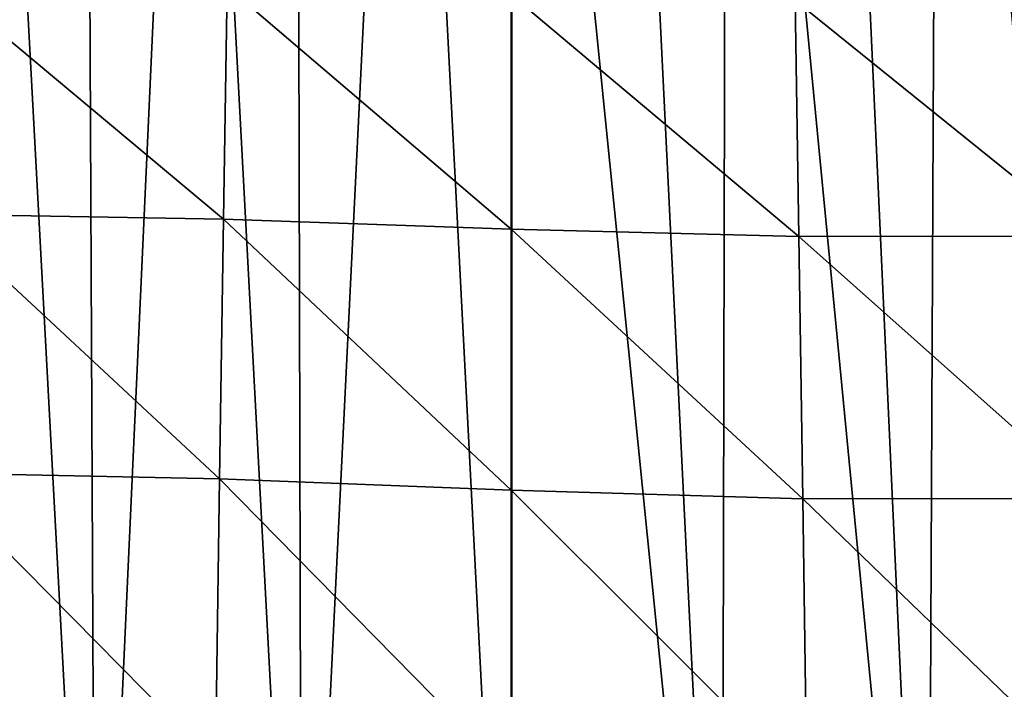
# Model space of a CAD drawing. Header units: millimetres. Extents: x -24 to 72, y 0 to 310.
# Tile 182 of 251: x -8 to 8, y 284 to 295. Entities that reach past the tile are written whole.
import ezdxf

# ---------------------------------------------------------------- set-up
doc = ezdxf.new("R2010")
doc.units = ezdxf.units.MM
doc.header["$LTSCALE"] = 65.185185
for name, color, linetype in [('27', 7, 'CONTINUOUS'), ('67', 7, 'CONTINUOUS'), ('71', 7, 'CONTINUOUS')]:
    doc.layers.add(name, color=color, linetype=linetype)

msp = doc.modelspace()

# ---------------------------------------------------------------- linework, layer by layer
at = {"layer": '27', "color": 7, "linetype": 'CONTINUOUS'}
for points in [[(-8.898, 295.462, 10.003), (-4.488, 291.768, 5.024), (-8.982, 291.848, 5.413), (-8.898, 295.462, 10.003)], [(-4.429, 295.396, 9.674), (-4.488, 291.768, 5.024), (-8.898, 295.462, 10.003), (-4.429, 295.396, 9.674)], [(-4.429, 295.396, 9.674), (-0.009, 291.615, 4.905), (-4.488, 291.768, 5.024), (-4.429, 295.396, 9.674)], [(-0.009, 295.27, 9.577), (-0.009, 291.615, 4.905), (-4.429, 295.396, 9.674), (-0.009, 295.27, 9.577)], [(-0.009, 291.615, 4.905), (-0.009, 295.27, 9.577), (4.47, 291.499, 5.044), (-0.009, 291.615, 4.905)], [(4.47, 291.499, 5.044), (-0.009, 295.27, 9.577), (4.411, 295.176, 9.696), (4.47, 291.499, 5.044)], [(8.88, 295.182, 10.013), (8.964, 291.505, 5.422), (4.411, 295.176, 9.696), (8.88, 295.182, 10.013)], [(8.964, 291.505, 5.422), (4.47, 291.499, 5.044), (4.411, 295.176, 9.696), (8.964, 291.505, 5.422)], [(-8.982, 291.848, 5.413), (-4.55, 287.724, 0.777), (-9.07, 287.815, 1.225), (-8.982, 291.848, 5.413)], [(-4.488, 291.768, 5.024), (-4.55, 287.724, 0.777), (-8.982, 291.848, 5.413), (-4.488, 291.768, 5.024)], [(-4.488, 291.768, 5.024), (-0.009, 287.546, 0.636), (-4.55, 287.724, 0.777), (-4.488, 291.768, 5.024)], [(-0.009, 291.615, 4.905), (-0.009, 287.546, 0.636), (-4.488, 291.768, 5.024), (-0.009, 291.615, 4.905)], [(-0.009, 287.546, 0.636), (-0.009, 291.615, 4.905), (4.532, 287.411, 0.796), (-0.009, 287.546, 0.636)], [(4.532, 287.411, 0.796), (-0.009, 291.615, 4.905), (4.47, 291.499, 5.044), (4.532, 287.411, 0.796)], [(8.964, 291.505, 5.422), (9.052, 287.416, 1.233), (4.47, 291.499, 5.044), (8.964, 291.505, 5.422)], [(9.052, 287.416, 1.233), (4.532, 287.411, 0.796), (4.47, 291.499, 5.044), (9.052, 287.416, 1.233)], [(-9.07, 287.815, 1.225), (-4.613, 283.299, -3.045), (-9.16, 283.399, -2.541), (-9.07, 287.815, 1.225)], [(-4.55, 287.724, 0.777), (-4.613, 283.299, -3.045), (-9.07, 287.815, 1.225), (-4.55, 287.724, 0.777)], [(-4.55, 287.724, 0.777), (-0.009, 283.102, -3.208), (-4.613, 283.299, -3.045), (-4.55, 287.724, 0.777)], [(-0.009, 287.546, 0.636), (-0.009, 283.102, -3.208), (-4.55, 287.724, 0.777), (-0.009, 287.546, 0.636)], [(-0.009, 283.102, -3.208), (-0.009, 287.546, 0.636), (4.594, 282.952, -3.029), (-0.009, 283.102, -3.208)], [(4.594, 282.952, -3.029), (-0.009, 287.546, 0.636), (4.532, 287.411, 0.796), (4.594, 282.952, -3.029)], [(9.052, 287.416, 1.233), (9.142, 282.957, -2.535), (4.532, 287.411, 0.796), (9.052, 287.416, 1.233)], [(9.142, 282.957, -2.535), (4.594, 282.952, -3.029), (4.532, 287.411, 0.796), (9.142, 282.957, -2.535)]]:
    msp.add_3dface(points, dxfattribs=at)
at = {"layer": '67', "color": 7, "linetype": 'CONTINUOUS'}
for points in [[(0, 275.315, 246.86), (3.269, 275.311, 246.636), (0, 307.799, 246.576), (0, 275.315, 246.86)], [(0, 307.799, 246.576), (3.269, 275.311, 246.636), (1.677, 307.797, 246.518), (0, 307.799, 246.576)], [(1.677, 307.797, 246.518), (3.269, 275.311, 246.636), (3.345, 307.79, 246.345), (1.677, 307.797, 246.518)], [(3.269, 275.311, 246.636), (6.476, 275.299, 245.97), (3.345, 307.79, 246.345), (3.269, 275.311, 246.636)], [(3.345, 307.79, 246.345), (6.476, 275.299, 245.97), (4.998, 307.78, 246.057), (3.345, 307.79, 246.345)], [(4.998, 307.78, 246.057), (6.476, 275.299, 245.97), (6.628, 307.764, 245.655), (4.998, 307.78, 246.057)], [(6.476, 275.299, 245.97), (9.563, 275.28, 244.873), (6.628, 307.764, 245.655), (6.476, 275.299, 245.97)], [(6.628, 307.764, 245.655), (9.563, 275.28, 244.873), (8.226, 307.745, 245.141), (6.628, 307.764, 245.655)]]:
    msp.add_3dface(points, dxfattribs=at)
at = {"layer": '71', "color": 7, "linetype": 'CONTINUOUS'}
for points in [[(-9.563, 275.28, 244.873), (-6.476, 275.299, 245.97), (-8.227, 307.745, 245.141), (-9.563, 275.28, 244.873)], [(-8.227, 307.745, 245.141), (-6.476, 275.299, 245.97), (-6.628, 307.764, 245.655), (-8.227, 307.745, 245.141)], [(-6.628, 307.764, 245.655), (-6.476, 275.299, 245.97), (-4.999, 307.78, 246.057), (-6.628, 307.764, 245.655)], [(-6.476, 275.299, 245.97), (-3.269, 275.311, 246.636), (-4.999, 307.78, 246.057), (-6.476, 275.299, 245.97)], [(-4.999, 307.78, 246.057), (-3.269, 275.311, 246.636), (-3.346, 307.79, 246.345), (-4.999, 307.78, 246.057)], [(-3.346, 307.79, 246.345), (-3.269, 275.311, 246.636), (-1.677, 307.797, 246.518), (-3.346, 307.79, 246.345)], [(-3.269, 275.311, 246.636), (0, 275.315, 246.86), (-1.677, 307.797, 246.518), (-3.269, 275.311, 246.636)], [(0, 275.315, 246.86), (0, 307.799, 246.576), (-1.677, 307.797, 246.518), (0, 275.315, 246.86)]]:
    msp.add_3dface(points, dxfattribs=at)

doc.saveas('drawing.dxf')
